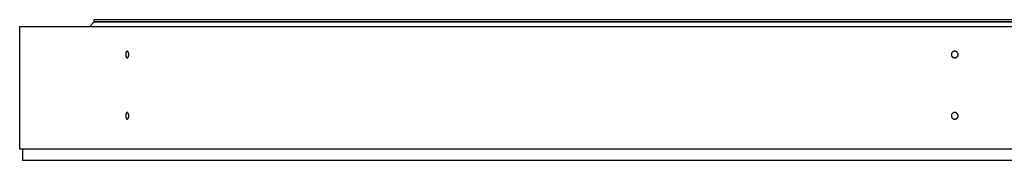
# Model space of a CAD drawing. Header units: millimetres. Extents: x -18 to 14774, y 15943 to 25639.
# Tile 7 of 20: x 2195 to 3520, y 20638 to 20827. Entities that reach past the tile are written whole.
import ezdxf

# ---------------------------------------------------------------- set-up
doc = ezdxf.new("R2010")
doc.units = ezdxf.units.MM
doc.header["$LTSCALE"] = 50

msp = doc.modelspace()

# ---------------------------------------------------------------- linework, layer by layer
at = {"color": 7, "linetype": 'Continuous', "lineweight": 25}
for p, q in [((2294.7, 20827.3), (2294.7, 20824.3)), ((4751.7, 20827.3), (2294.7, 20827.3)), ((2194.7, 20817.7), (2194.7, 20652.7)), ((4851.7, 20817.7), (2194.7, 20817.7)), ((2294.7, 20823.8), (2288.7, 20817.8)), ((4757.7, 20817.8), (2288.7, 20817.8)), ((4751.7, 20824.3), (2294.7, 20824.3)), ((4751.7, 20823.8), (2294.7, 20823.8)), ((2294.7, 20817.8), (2294.7, 20817.7)), ((2302.2, 20824.3), (2302.2, 20823.8)), ((4851.7, 20652.7), (2194.7, 20652.7)), ((2198.7, 20652.7), (2198.7, 20637.7)), ((4847.7, 20637.7), (2198.7, 20637.7))]:
    msp.add_line(p, q, dxfattribs=at)
for points in [[(2341.6, 20780.3), (2341.6, 20780), (2341.6, 20779.7), (2341.5, 20779.2), (2341.5, 20778.9), (2341.4, 20778.3), (2341.3, 20778.1), (2341.2, 20777.6), (2341.1, 20777.4), (2340.9, 20776.9), (2340.8, 20776.8), (2340.6, 20776.4), (2340.4, 20776.3), (2340.2, 20776.1), (2340.1, 20776), (2339.8, 20775.9), (2339.7, 20775.8), (2339.4, 20775.8), (2339.3, 20775.9), (2339, 20776), (2338.9, 20776.1), (2338.6, 20776.3), (2338.5, 20776.4), (2338.3, 20776.7), (2338.2, 20776.9), (2338, 20777.4), (2337.9, 20777.6), (2337.8, 20778.1), (2337.7, 20778.3), (2337.6, 20778.9), (2337.6, 20779.2), (2337.5, 20779.7), (2337.5, 20780), (2337.5, 20780.6), (2337.5, 20780.9), (2337.6, 20781.5), (2337.6, 20781.8), (2337.7, 20782.3), (2337.8, 20782.6), (2337.9, 20783.1), (2338, 20783.3), (2338.2, 20783.7), (2338.3, 20783.9), (2338.5, 20784.2), (2338.6, 20784.4), (2338.9, 20784.6), (2339, 20784.7), (2339.3, 20784.8), (2339.4, 20784.8), (2339.7, 20784.8), (2339.8, 20784.8), (2340.1, 20784.7), (2340.2, 20784.6), (2340.4, 20784.4), (2340.6, 20784.2), (2340.8, 20783.9), (2340.9, 20783.7), (2341.1, 20783.3), (2341.2, 20783.1), (2341.3, 20782.6), (2341.4, 20782.3), (2341.5, 20781.8), (2341.5, 20781.5), (2341.6, 20780.9), (2341.6, 20780.6), (2341.6, 20780.3)], [(3458.2, 20780.3), (3458.2, 20780), (3458.2, 20779.7), (3458.1, 20779.2), (3458, 20778.9), (3457.8, 20778.3), (3457.6, 20778.1), (3457.3, 20777.6), (3457.1, 20777.4), (3456.7, 20776.9), (3456.5, 20776.8), (3456, 20776.4), (3455.7, 20776.3), (3455.2, 20776.1), (3454.9, 20776), (3454.3, 20775.9), (3454, 20775.8), (3453.4, 20775.8), (3453.1, 20775.9), (3452.5, 20776), (3452.3, 20776.1), (3451.7, 20776.3), (3451.5, 20776.4), (3451, 20776.7), (3450.7, 20776.9), (3450.3, 20777.4), (3450.1, 20777.6), (3449.8, 20778.1), (3449.7, 20778.3), (3449.4, 20778.9), (3449.4, 20779.2), (3449.2, 20779.7), (3449.2, 20780), (3449.2, 20780.6), (3449.2, 20780.9), (3449.4, 20781.5), (3449.4, 20781.8), (3449.7, 20782.3), (3449.8, 20782.6), (3450.1, 20783.1), (3450.3, 20783.3), (3450.7, 20783.7), (3451, 20783.9), (3451.5, 20784.2), (3451.7, 20784.4), (3452.3, 20784.6), (3452.5, 20784.7), (3453.1, 20784.8), (3453.4, 20784.8), (3454, 20784.8), (3454.3, 20784.8), (3454.9, 20784.7), (3455.2, 20784.6), (3455.7, 20784.4), (3456, 20784.2), (3456.4, 20783.9), (3456.7, 20783.7), (3457.1, 20783.3), (3457.3, 20783.1), (3457.6, 20782.6), (3457.7, 20782.3), (3458, 20781.8), (3458.1, 20781.5), (3458.2, 20780.9), (3458.2, 20780.6), (3458.2, 20780.3)], [(2341.6, 20697.7), (2341.6, 20697.4), (2341.6, 20697.1), (2341.5, 20696.6), (2341.5, 20696.3), (2341.4, 20695.7), (2341.3, 20695.5), (2341.2, 20695), (2341.1, 20694.8), (2340.9, 20694.3), (2340.8, 20694.2), (2340.6, 20693.8), (2340.4, 20693.7), (2340.2, 20693.5), (2340.1, 20693.4), (2339.8, 20693.3), (2339.7, 20693.2), (2339.4, 20693.2), (2339.3, 20693.3), (2339, 20693.4), (2338.9, 20693.5), (2338.6, 20693.7), (2338.5, 20693.8), (2338.3, 20694.2), (2338.2, 20694.3), (2338, 20694.8), (2337.9, 20695), (2337.8, 20695.5), (2337.7, 20695.7), (2337.6, 20696.3), (2337.6, 20696.6), (2337.5, 20697.1), (2337.5, 20697.4), (2337.5, 20698), (2337.5, 20698.3), (2337.6, 20698.9), (2337.6, 20699.2), (2337.7, 20699.7), (2337.8, 20700), (2337.9, 20700.5), (2338, 20700.7), (2338.2, 20701.1), (2338.3, 20701.3), (2338.5, 20701.6), (2338.6, 20701.8), (2338.9, 20702), (2339, 20702.1), (2339.3, 20702.2), (2339.4, 20702.2), (2339.7, 20702.2), (2339.8, 20702.2), (2340.1, 20702.1), (2340.2, 20702), (2340.4, 20701.8), (2340.6, 20701.6), (2340.8, 20701.3), (2340.9, 20701.1), (2341.1, 20700.7), (2341.2, 20700.5), (2341.3, 20700), (2341.4, 20699.7), (2341.5, 20699.2), (2341.5, 20698.9), (2341.6, 20698.3), (2341.6, 20698), (2341.6, 20697.7)], [(3458.2, 20697.7), (3458.2, 20697.4), (3458.2, 20697.1), (3458.1, 20696.6), (3458, 20696.3), (3457.8, 20695.7), (3457.6, 20695.5), (3457.3, 20695), (3457.1, 20694.8), (3456.7, 20694.3), (3456.5, 20694.2), (3456, 20693.8), (3455.7, 20693.7), (3455.2, 20693.5), (3454.9, 20693.4), (3454.3, 20693.3), (3454, 20693.2), (3453.4, 20693.2), (3453.1, 20693.3), (3452.5, 20693.4), (3452.3, 20693.5), (3451.7, 20693.7), (3451.5, 20693.8), (3451, 20694.2), (3450.7, 20694.3), (3450.3, 20694.8), (3450.1, 20695), (3449.8, 20695.5), (3449.7, 20695.7), (3449.4, 20696.3), (3449.4, 20696.6), (3449.2, 20697.1), (3449.2, 20697.4), (3449.2, 20698), (3449.2, 20698.3), (3449.4, 20698.9), (3449.4, 20699.2), (3449.7, 20699.7), (3449.8, 20700), (3450.1, 20700.5), (3450.3, 20700.7), (3450.7, 20701.1), (3451, 20701.3), (3451.5, 20701.6), (3451.7, 20701.8), (3452.3, 20702), (3452.5, 20702.1), (3453.1, 20702.2), (3453.4, 20702.2), (3454, 20702.2), (3454.3, 20702.2), (3454.9, 20702.1), (3455.2, 20702), (3455.7, 20701.8), (3456, 20701.6), (3456.4, 20701.3), (3456.7, 20701.1), (3457.1, 20700.7), (3457.3, 20700.5), (3457.6, 20700), (3457.7, 20699.7), (3458, 20699.2), (3458.1, 20698.9), (3458.2, 20698.3), (3458.2, 20698), (3458.2, 20697.7)]]:
    msp.add_open_spline(points, degree=3, knots=[0, 0, 0, 0, 0.03125, 0.03125, 0.0625, 0.0625, 0.09375, 0.09375, 0.125, 0.125, 0.15625, 0.15625, 0.1875, 0.1875, 0.21875, 0.21875, 0.25, 0.25, 0.28125, 0.28125, 0.3125, 0.3125, 0.34375, 0.34375, 0.375, 0.375, 0.40625, 0.40625, 0.4375, 0.4375, 0.46875, 0.46875, 0.5, 0.5, 0.53125, 0.53125, 0.5625, 0.5625, 0.59375, 0.59375, 0.625, 0.625, 0.65625, 0.65625, 0.6875, 0.6875, 0.71875, 0.71875, 0.75, 0.75, 0.78125, 0.78125, 0.8125, 0.8125, 0.84375, 0.84375, 0.875, 0.875, 0.90625, 0.90625, 0.9375, 0.9375, 0.96875, 0.96875, 1, 1, 1, 1], dxfattribs=at)

doc.saveas('drawing.dxf')
